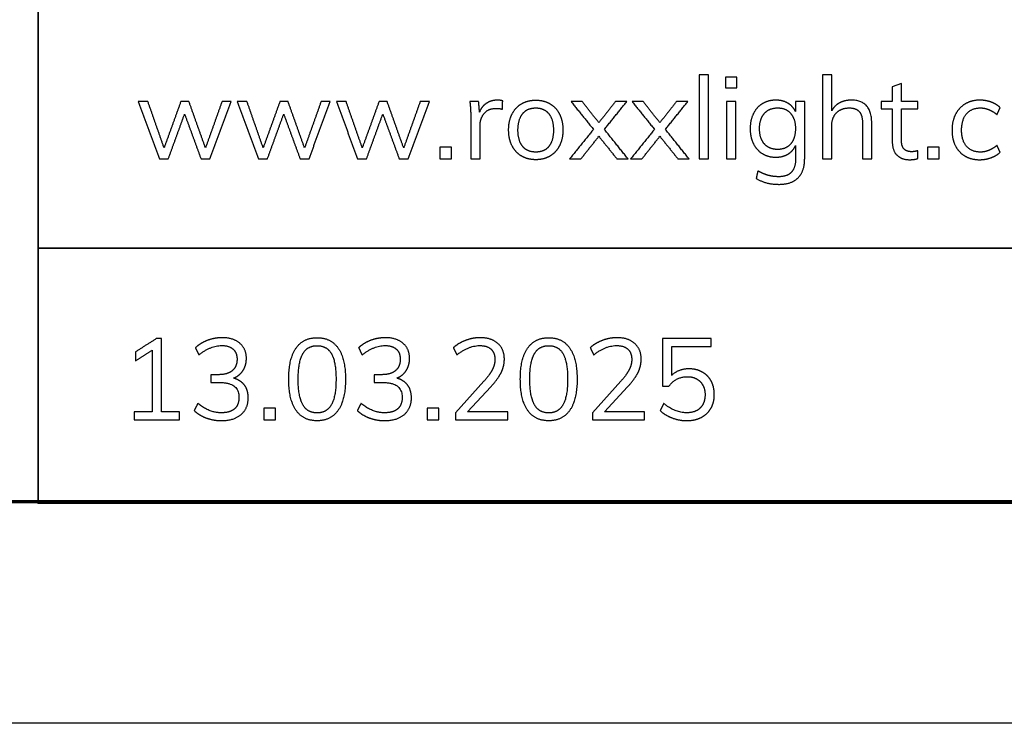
# Model space of a CAD drawing. Header units: millimetres. Extents: x 4946 to 6276, y -4769 to -3439.
# Tile 60 of 195: x 6081 to 6148, y -4769 to -4722. Entities that reach past the tile are written whole.
import ezdxf

# ---------------------------------------------------------------- set-up
doc = ezdxf.new("R2010")
doc.units = ezdxf.units.MM
doc.layers.add('ROXX_NEOmini_FIXTURE', color=7, linetype='Continuous', true_color=0x000000)

msp = doc.modelspace()

# ---------------------------------------------------------------- linework, layer by layer
at = {"layer": 'ROXX_NEOmini_FIXTURE'}
for p, q in [((6140.698, -4725.862), (6140.073, -4726.086)), ((6140.698, -4727.083), (6140.698, -4725.862)), ((6140.073, -4726.086), (6140.073, -4727.083)), ((6134.14, -4727.083), (6133.514, -4727.083)), ((6133.514, -4727.083), (6133.514, -4727.755)), ((6134.14, -4730.938), (6134.14, -4727.083)), ((6140.073, -4727.083), (6139.316, -4727.083)), ((6139.316, -4727.083), (6139.316, -4727.577)), ((6141.811, -4727.083), (6140.698, -4727.083)), ((6141.811, -4727.577), (6141.811, -4727.083)), ((6139.316, -4727.577), (6140.073, -4727.577)), ((6140.073, -4727.577), (6140.073, -4729.787)), ((6140.698, -4729.702), (6140.698, -4727.577)), ((6140.698, -4727.577), (6141.811, -4727.577)), ((6112.415, -4746.028), (6110.492, -4748.16)), ((6111.31, -4748.106), (6112.878, -4746.406)), ((6121.685, -4746.028), (6119.761, -4748.16)), ((6120.58, -4748.106), (6122.148, -4746.406)), ((6110.492, -4748.16), (6110.492, -4748.639)), ((6114.029, -4748.106), (6111.31, -4748.106)), ((6114.029, -4748.639), (6114.029, -4748.106)), ((6119.761, -4748.16), (6119.761, -4748.639)), ((6123.299, -4748.106), (6120.58, -4748.106)), ((6123.299, -4748.639), (6123.299, -4748.106)), ((6110.492, -4748.639), (6114.029, -4748.639)), ((6119.761, -4748.639), (6123.299, -4748.639))]:
    msp.add_line(p, q, dxfattribs=at)
msp.add_lwpolyline([(6275.736, -4769.188), (4945.736, -4769.188), (4945.736, -3439.188), (6275.736, -3439.188)], close=True, dxfattribs=at)
at = {"layer": 'ROXX_NEOmini_FIXTURE', "color": 250, "lineweight": 70, "true_color": 0x1a171b}
msp.add_lwpolyline([(6260.736, -4754.188), (4960.736, -4754.188), (4960.736, -3454.188), (6260.736, -3454.188)], close=True, dxfattribs=at)
at = {"layer": 'ROXX_NEOmini_FIXTURE', "color": 18, "lineweight": 35, "true_color": 0x000000}
msp.add_lwpolyline([(6260.757, -4675.623), (6082.215, -4675.623), (6082.215, -4754.285), (6260.757, -4754.285)], close=True, dxfattribs=at)
msp.add_lwpolyline([(6082.215, -4737.01), (6260.757, -4737.01)], dxfattribs=at)
at = {"layer": 'ROXX_NEOmini_FIXTURE'}
for points in [[(6127.628, -4725.283), (6127.315, -4725.283), (6127.002, -4725.283)], [(6127.002, -4725.283), (6127.002, -4728.126), (6127.002, -4730.968)], [(6127.628, -4730.968), (6127.628, -4728.126), (6127.628, -4725.283)], [(6128.779, -4725.438), (6128.779, -4725.793), (6128.779, -4726.148)], [(6129.544, -4725.438), (6129.162, -4725.438), (6128.779, -4725.438)], [(6129.544, -4726.148), (6129.544, -4725.793), (6129.544, -4725.438)], [(6135.971, -4725.283), (6135.658, -4725.283), (6135.345, -4725.283)], [(6135.345, -4725.283), (6135.345, -4728.126), (6135.345, -4730.968)], [(6135.971, -4727.716), (6135.971, -4726.5), (6135.971, -4725.283)], [(6128.779, -4726.148), (6129.162, -4726.148), (6129.544, -4726.148)], [(6089.652, -4727.083), (6089.323, -4727.083), (6088.995, -4727.083)], [(6088.995, -4727.083), (6089.713, -4729.026), (6090.432, -4730.968)], [(6090.749, -4730.219), (6090.2, -4728.651), (6089.652, -4727.083)], [(6091.884, -4727.083), (6091.316, -4728.651), (6090.749, -4730.219)], [(6092.433, -4727.083), (6092.158, -4727.083), (6091.884, -4727.083)], [(6093.553, -4730.227), (6092.993, -4728.655), (6092.433, -4727.083)], [(6094.673, -4727.083), (6094.113, -4728.655), (6093.553, -4730.227)], [(6093.854, -4730.968), (6094.572, -4729.026), (6095.291, -4727.083)], [(6095.291, -4727.083), (6094.982, -4727.083), (6094.673, -4727.083)], [(6096.364, -4727.083), (6096.036, -4727.083), (6095.708, -4727.083)], [(6095.708, -4727.083), (6096.426, -4729.026), (6097.145, -4730.968)], [(6097.461, -4730.219), (6096.913, -4728.651), (6096.364, -4727.083)], [(6098.597, -4727.083), (6098.029, -4728.651), (6097.461, -4730.219)], [(6099.145, -4727.083), (6098.871, -4727.083), (6098.597, -4727.083)], [(6100.265, -4730.227), (6099.705, -4728.655), (6099.145, -4727.083)], [(6101.385, -4727.083), (6100.825, -4728.655), (6100.265, -4730.227)], [(6100.567, -4730.968), (6101.285, -4729.026), (6102.003, -4727.083)], [(6102.003, -4727.083), (6101.694, -4727.083), (6101.385, -4727.083)], [(6103.077, -4727.083), (6102.749, -4727.083), (6102.421, -4727.083)], [(6102.421, -4727.083), (6103.139, -4729.026), (6103.857, -4730.968)], [(6104.174, -4730.219), (6103.626, -4728.651), (6103.077, -4727.083)], [(6105.31, -4727.083), (6104.742, -4728.651), (6104.174, -4730.219)], [(6105.858, -4727.083), (6105.584, -4727.083), (6105.31, -4727.083)], [(6106.978, -4730.227), (6106.418, -4728.655), (6105.858, -4727.083)], [(6108.098, -4727.083), (6107.538, -4728.655), (6106.978, -4730.227)], [(6107.279, -4730.968), (6107.998, -4729.026), (6108.716, -4727.083)], [(6108.716, -4727.083), (6108.407, -4727.083), (6108.098, -4727.083)], [(6112.055, -4727.083), (6111.758, -4727.083), (6111.46, -4727.083)], [(6111.46, -4727.083), (6111.522, -4727.57), (6111.522, -4728.172)], [(6112.117, -4727.801), (6112.086, -4727.442), (6112.055, -4727.083)], [(6113.685, -4727.037), (6113.523, -4726.99), (6113.33, -4726.99)], [(6113.67, -4727.608), (6113.677, -4727.322), (6113.685, -4727.037)], [(6119.069, -4727.083), (6118.691, -4727.083), (6118.312, -4727.083)], [(6118.312, -4727.083), (6119.073, -4728.025), (6119.834, -4728.968)], [(6120.197, -4728.512), (6119.633, -4727.797), (6119.069, -4727.083)], [(6121.325, -4727.083), (6120.761, -4727.797), (6120.197, -4728.512)], [(6120.575, -4728.968), (6121.333, -4728.025), (6122.09, -4727.083)], [(6122.09, -4727.083), (6121.707, -4727.083), (6121.325, -4727.083)], [(6123.202, -4727.083), (6122.823, -4727.083), (6122.445, -4727.083)], [(6122.445, -4727.083), (6123.206, -4728.025), (6123.967, -4728.968)], [(6124.33, -4728.512), (6123.766, -4727.797), (6123.202, -4727.083)], [(6125.458, -4727.083), (6124.894, -4727.797), (6124.33, -4728.512)], [(6124.708, -4728.968), (6125.465, -4728.025), (6126.222, -4727.083)], [(6126.222, -4727.083), (6125.84, -4727.083), (6125.458, -4727.083)], [(6129.467, -4727.083), (6129.154, -4727.083), (6128.841, -4727.083)], [(6128.841, -4727.083), (6128.841, -4729.026), (6128.841, -4730.968)], [(6129.467, -4730.968), (6129.467, -4729.026), (6129.467, -4727.083)], [(6138.682, -4728.527), (6138.682, -4726.99), (6137.284, -4726.99)], [(6147.172, -4727.964), (6147.276, -4727.732), (6147.38, -4727.5)], [(6091.034, -4730.968), (6091.587, -4729.451), (6092.139, -4727.933)], [(6092.139, -4727.933), (6092.695, -4729.451), (6093.251, -4730.968)], [(6097.747, -4730.968), (6098.299, -4729.451), (6098.852, -4727.933)], [(6098.852, -4727.933), (6099.408, -4729.451), (6099.964, -4730.968)], [(6104.46, -4730.968), (6105.012, -4729.451), (6105.565, -4727.933)], [(6105.565, -4727.933), (6106.121, -4729.451), (6106.677, -4730.968)], [(6111.522, -4728.172), (6111.522, -4729.57), (6111.522, -4730.968)], [(6138.057, -4728.558), (6138.057, -4729.763), (6138.057, -4730.968)], [(6138.682, -4730.968), (6138.682, -4729.748), (6138.682, -4728.527)], [(6112.148, -4730.968), (6112.148, -4729.86), (6112.148, -4728.752)], [(6119.834, -4728.968), (6119.027, -4729.968), (6118.219, -4730.968)], [(6122.175, -4730.968), (6121.375, -4729.968), (6120.575, -4728.968)], [(6123.967, -4728.968), (6123.159, -4729.968), (6122.352, -4730.968)], [(6126.307, -4730.968), (6125.508, -4729.968), (6124.708, -4728.968)], [(6135.971, -4730.968), (6135.971, -4729.856), (6135.971, -4728.744)], [(6118.984, -4730.968), (6119.591, -4730.204), (6120.197, -4729.439)], [(6120.197, -4729.439), (6120.811, -4730.204), (6121.425, -4730.968)], [(6123.117, -4730.968), (6123.723, -4730.204), (6124.33, -4729.439)], [(6124.33, -4729.439), (6124.944, -4730.204), (6125.558, -4730.968)], [(6109.419, -4730.173), (6109.419, -4730.571), (6109.419, -4730.968)], [(6110.215, -4730.173), (6109.817, -4730.173), (6109.419, -4730.173)], [(6110.215, -4730.968), (6110.215, -4730.571), (6110.215, -4730.173)], [(6133.522, -4730.072), (6133.522, -4730.532), (6133.522, -4730.992)], [(6141.795, -4730.945), (6141.795, -4730.679), (6141.795, -4730.412)], [(6142.46, -4730.173), (6142.46, -4730.571), (6142.46, -4730.968)], [(6143.255, -4730.173), (6142.857, -4730.173), (6142.46, -4730.173)], [(6143.255, -4730.968), (6143.255, -4730.571), (6143.255, -4730.173)], [(6147.38, -4730.52), (6147.276, -4730.289), (6147.172, -4730.057)], [(6090.432, -4730.968), (6090.733, -4730.968), (6091.034, -4730.968)], [(6093.251, -4730.968), (6093.553, -4730.968), (6093.854, -4730.968)], [(6097.145, -4730.968), (6097.446, -4730.968), (6097.747, -4730.968)], [(6099.964, -4730.968), (6100.265, -4730.968), (6100.567, -4730.968)], [(6103.857, -4730.968), (6104.159, -4730.968), (6104.46, -4730.968)], [(6106.677, -4730.968), (6106.978, -4730.968), (6107.279, -4730.968)], [(6109.419, -4730.968), (6109.817, -4730.968), (6110.215, -4730.968)], [(6111.522, -4730.968), (6111.835, -4730.968), (6112.148, -4730.968)], [(6118.219, -4730.968), (6118.602, -4730.968), (6118.984, -4730.968)], [(6121.425, -4730.968), (6121.8, -4730.968), (6122.175, -4730.968)], [(6122.352, -4730.968), (6122.735, -4730.968), (6123.117, -4730.968)], [(6125.558, -4730.968), (6125.933, -4730.968), (6126.307, -4730.968)], [(6127.002, -4730.968), (6127.315, -4730.968), (6127.628, -4730.968)], [(6128.841, -4730.968), (6129.154, -4730.968), (6129.467, -4730.968)], [(6135.345, -4730.968), (6135.658, -4730.968), (6135.971, -4730.968)], [(6138.057, -4730.968), (6138.369, -4730.968), (6138.682, -4730.968)], [(6142.46, -4730.968), (6142.857, -4730.968), (6143.255, -4730.968)], [(6130.965, -4731.78), (6130.911, -4732.035), (6130.857, -4732.289)], [(6090.222, -4743.139), (6089.519, -4743.587), (6088.816, -4744.035)], [(6090.585, -4743.139), (6090.403, -4743.139), (6090.222, -4743.139)], [(6090.585, -4748.106), (6090.585, -4745.622), (6090.585, -4743.139)], [(6127.803, -4743.139), (6126.153, -4743.139), (6124.504, -4743.139)], [(6124.504, -4743.139), (6124.504, -4744.75), (6124.504, -4746.36)], [(6127.803, -4743.664), (6127.803, -4743.402), (6127.803, -4743.139)], [(6088.816, -4744.645), (6089.38, -4744.286), (6089.944, -4743.927)], [(6089.944, -4743.927), (6089.944, -4746.016), (6089.944, -4748.106)], [(6092.871, -4743.757), (6092.991, -4744), (6093.111, -4744.244)], [(6103.926, -4743.757), (6104.045, -4744), (6104.165, -4744.244)], [(6110.345, -4743.757), (6110.465, -4744), (6110.584, -4744.244)], [(6119.614, -4743.757), (6119.734, -4744), (6119.854, -4744.244)], [(6125.138, -4745.626), (6125.138, -4744.645), (6125.138, -4743.664)], [(6125.138, -4743.664), (6126.47, -4743.664), (6127.803, -4743.664)], [(6088.816, -4744.035), (6088.816, -4744.34), (6088.816, -4744.645)], [(6126.304, -4745.186), (6125.593, -4745.186), (6125.138, -4745.626)], [(6094.432, -4745.58), (6094.177, -4745.58), (6093.922, -4745.58)], [(6093.922, -4745.58), (6093.922, -4745.846), (6093.922, -4746.113)], [(6105.486, -4745.58), (6105.231, -4745.58), (6104.976, -4745.58)], [(6104.976, -4745.58), (6104.976, -4745.846), (6104.976, -4746.113)], [(6093.922, -4746.113), (6094.239, -4746.113), (6094.555, -4746.113)], [(6104.976, -4746.113), (6105.293, -4746.113), (6105.61, -4746.113)], [(6124.504, -4746.36), (6124.724, -4746.36), (6124.944, -4746.36)], [(6093.034, -4747.527), (6092.91, -4747.77), (6092.786, -4748.013)], [(6097.506, -4747.843), (6097.506, -4748.241), (6097.506, -4748.639)], [(6098.302, -4747.843), (6097.904, -4747.843), (6097.506, -4747.843)], [(6098.302, -4748.639), (6098.302, -4748.241), (6098.302, -4747.843)], [(6104.088, -4747.527), (6103.964, -4747.77), (6103.841, -4748.013)], [(6108.56, -4747.843), (6108.56, -4748.241), (6108.56, -4748.639)], [(6109.356, -4747.843), (6108.958, -4747.843), (6108.56, -4747.843)], [(6109.356, -4748.639), (6109.356, -4748.241), (6109.356, -4747.843)], [(6124.589, -4747.527), (6124.469, -4747.77), (6124.35, -4748.013)], [(6089.944, -4748.106), (6089.337, -4748.106), (6088.731, -4748.106)], [(6088.731, -4748.106), (6088.731, -4748.372), (6088.731, -4748.639)], [(6091.798, -4748.106), (6091.191, -4748.106), (6090.585, -4748.106)], [(6091.798, -4748.639), (6091.798, -4748.372), (6091.798, -4748.106)], [(6088.731, -4748.639), (6090.264, -4748.639), (6091.798, -4748.639)], [(6097.506, -4748.639), (6097.904, -4748.639), (6098.302, -4748.639)], [(6108.56, -4748.639), (6108.958, -4748.639), (6109.356, -4748.639)]]:
    msp.add_open_spline(points, degree=2, dxfattribs=at)
for points, knots in [([(6113.33, -4726.99), (6112.913, -4726.99), (6112.588, -4727.199), (6112.264, -4727.407), (6112.117, -4727.801)], [-15, -15, -15, -14, -14, -13, -13, -13]), ([(6115.925, -4731.023), (6116.474, -4731.023), (6116.891, -4730.775), (6117.308, -4730.528), (6117.536, -4730.072), (6117.764, -4729.617), (6117.764, -4729.006), (6117.764, -4728.396), (6117.536, -4727.94), (6117.308, -4727.485), (6116.891, -4727.237), (6116.474, -4726.99), (6115.925, -4726.99), (6115.377, -4726.99), (6114.96, -4727.237), (6114.542, -4727.485), (6114.315, -4727.94), (6114.087, -4728.396), (6114.087, -4729.006), (6114.087, -4729.617), (6114.315, -4730.072), (6114.542, -4730.528), (6114.96, -4730.775), (6115.377, -4731.023), (6115.925, -4731.023)], [-12, -12, -12, -11, -11, -10, -10, -9, -9, -8, -8, -7, -7, -6, -6, -5, -5, -4, -4, -3, -3, -2, -2, -1, -1, 0, 0, 0]), ([(6133.514, -4727.755), (6133.337, -4727.392), (6132.993, -4727.191), (6132.649, -4726.99), (6132.186, -4726.99), (6131.676, -4726.99), (6131.278, -4727.23), (6130.88, -4727.469), (6130.664, -4727.91), (6130.448, -4728.35), (6130.448, -4728.921), (6130.448, -4729.493), (6130.664, -4729.933), (6130.88, -4730.374), (6131.278, -4730.613), (6131.676, -4730.853), (6132.186, -4730.853), (6132.657, -4730.853), (6133.001, -4730.648), (6133.344, -4730.443), (6133.522, -4730.072)], [-22, -22, -22, -21, -21, -20, -20, -19, -19, -18, -18, -17, -17, -16, -16, -15, -15, -14, -14, -13, -13, -12, -12, -12]), ([(6137.284, -4726.99), (6136.844, -4726.99), (6136.5, -4727.176), (6136.156, -4727.361), (6135.971, -4727.716)], [-17, -17, -17, -16, -16, -15, -15, -15]), ([(6147.38, -4727.5), (6147.141, -4727.261), (6146.774, -4727.125), (6146.407, -4726.99), (6146.013, -4726.99), (6145.441, -4726.99), (6145.013, -4727.245), (6144.584, -4727.5), (6144.352, -4727.96), (6144.12, -4728.419), (6144.12, -4729.022), (6144.12, -4729.624), (6144.348, -4730.076), (6144.576, -4730.528), (6144.997, -4730.775), (6145.418, -4731.023), (6145.982, -4731.023)], [-10, -10, -10, -9, -9, -8, -8, -7, -7, -6, -6, -5, -5, -4, -4, -3, -3, -2, -2, -2]), ([(6112.148, -4728.752), (6112.148, -4728.249), (6112.422, -4727.898), (6112.696, -4727.546), (6113.26, -4727.546), (6113.492, -4727.546), (6113.67, -4727.608)], [-7, -7, -7, -6, -6, -5, -5, -4, -4, -4]), ([(6115.925, -4730.505), (6116.505, -4730.505), (6116.814, -4730.123), (6117.123, -4729.74), (6117.123, -4729.006), (6117.123, -4728.296), (6116.806, -4727.906), (6116.489, -4727.516), (6115.925, -4727.516), (6115.354, -4727.516), (6115.037, -4727.906), (6114.72, -4728.296), (6114.72, -4729.006), (6114.72, -4729.74), (6115.033, -4730.123), (6115.346, -4730.505), (6115.925, -4730.505)], [0, 0, 0, 1, 1, 2, 2, 3, 3, 4, 4, 5, 5, 6, 6, 7, 7, 8, 8, 8]), ([(6132.309, -4730.327), (6132.873, -4730.327), (6133.194, -4729.953), (6133.514, -4729.578), (6133.514, -4728.921), (6133.514, -4728.265), (6133.194, -4727.89), (6132.873, -4727.516), (6132.309, -4727.516), (6131.738, -4727.516), (6131.409, -4727.89), (6131.081, -4728.265), (6131.081, -4728.921), (6131.081, -4729.578), (6131.409, -4729.953), (6131.738, -4730.327), (6132.309, -4730.327)], [0, 0, 0, 1, 1, 2, 2, 3, 3, 4, 4, 5, 5, 6, 6, 7, 7, 8, 8, 8]), ([(6135.971, -4728.744), (6135.971, -4728.18), (6136.295, -4727.848), (6136.62, -4727.516), (6137.16, -4727.516), (6137.624, -4727.516), (6137.84, -4727.767), (6138.057, -4728.018), (6138.057, -4728.558)], [-10, -10, -10, -9, -9, -8, -8, -7, -7, -6, -6, -6]), ([(6147.172, -4730.057), (6146.878, -4730.289), (6146.604, -4730.397), (6146.33, -4730.505), (6146.044, -4730.505), (6145.441, -4730.505), (6145.105, -4730.115), (6144.769, -4729.725), (6144.769, -4729.022), (6144.769, -4728.311), (6145.109, -4727.913), (6145.449, -4727.516), (6146.044, -4727.516), (6146.33, -4727.516), (6146.604, -4727.624), (6146.878, -4727.732), (6147.172, -4727.964)], [-19, -19, -19, -18, -18, -17, -17, -16, -16, -15, -15, -14, -14, -13, -13, -12, -12, -11, -11, -11]), ([(6140.073, -4729.787), (6140.073, -4730.397), (6140.386, -4730.71), (6140.698, -4731.023), (6141.255, -4731.023), (6141.556, -4731.023), (6141.795, -4730.945)], [-21, -21, -21, -20, -20, -19, -19, -18, -18, -18]), ([(6141.795, -4730.412), (6141.594, -4730.482), (6141.378, -4730.482), (6141.054, -4730.482), (6140.876, -4730.308), (6140.698, -4730.134), (6140.698, -4729.702)], [-17, -17, -17, -16, -16, -15, -15, -14, -14, -14]), ([(6145.982, -4731.023), (6146.384, -4731.023), (6146.758, -4730.887), (6147.133, -4730.752), (6147.38, -4730.52)], [-22, -22, -22, -21, -21, -20, -20, -20]), ([(6130.857, -4732.289), (6131.498, -4732.691), (6132.387, -4732.691), (6133.252, -4732.691), (6133.696, -4732.247), (6134.14, -4731.803), (6134.14, -4730.938)], [-6, -6, -6, -5, -5, -4, -4, -3, -3, -3]), ([(6133.522, -4730.992), (6133.522, -4731.579), (6133.236, -4731.876), (6132.95, -4732.174), (6132.387, -4732.174), (6131.993, -4732.174), (6131.664, -4732.081), (6131.336, -4731.988), (6130.965, -4731.78)], [-11, -11, -11, -10, -10, -9, -9, -8, -8, -7, -7, -7]), ([(6095.452, -4745.812), (6095.861, -4745.657), (6096.093, -4745.302), (6096.324, -4744.947), (6096.324, -4744.475), (6096.324, -4743.834), (6095.88, -4743.456), (6095.436, -4743.077), (6094.694, -4743.077), (6094.169, -4743.077), (6093.686, -4743.259), (6093.204, -4743.44), (6092.871, -4743.757)], [-32, -32, -32, -31, -31, -30, -30, -29, -29, -28, -28, -27, -27, -26, -26, -26]), ([(6101.114, -4748.701), (6102.056, -4748.701), (6102.547, -4747.982), (6103.037, -4747.264), (6103.037, -4745.881), (6103.037, -4744.506), (6102.547, -4743.792), (6102.056, -4743.077), (6101.114, -4743.077), (6100.171, -4743.077), (6099.681, -4743.792), (6099.19, -4744.506), (6099.19, -4745.889), (6099.19, -4747.272), (6099.681, -4747.986), (6100.171, -4748.701), (6101.114, -4748.701)], [-8, -8, -8, -7, -7, -6, -6, -5, -5, -4, -4, -3, -3, -2, -2, -1, -1, 0, 0, 0]), ([(6106.506, -4745.812), (6106.915, -4745.657), (6107.147, -4745.302), (6107.378, -4744.947), (6107.378, -4744.475), (6107.378, -4743.834), (6106.934, -4743.456), (6106.49, -4743.077), (6105.749, -4743.077), (6105.223, -4743.077), (6104.74, -4743.259), (6104.258, -4743.44), (6103.926, -4743.757)], [-32, -32, -32, -31, -31, -30, -30, -29, -29, -28, -28, -27, -27, -26, -26, -26]), ([(6112.878, -4746.406), (6113.373, -4745.866), (6113.585, -4745.429), (6113.798, -4744.993), (6113.798, -4744.522), (6113.798, -4743.857), (6113.357, -4743.467), (6112.917, -4743.077), (6112.16, -4743.077), (6111.658, -4743.077), (6111.164, -4743.263), (6110.669, -4743.448), (6110.345, -4743.757)], [-24, -24, -24, -23, -23, -22, -22, -21, -21, -20, -20, -19, -19, -18, -18, -18]), ([(6116.803, -4748.701), (6117.745, -4748.701), (6118.236, -4747.982), (6118.726, -4747.264), (6118.726, -4745.881), (6118.726, -4744.506), (6118.236, -4743.792), (6117.745, -4743.077), (6116.803, -4743.077), (6115.86, -4743.077), (6115.37, -4743.792), (6114.879, -4744.506), (6114.879, -4745.889), (6114.879, -4747.272), (6115.37, -4747.986), (6115.86, -4748.701), (6116.803, -4748.701)], [-8, -8, -8, -7, -7, -6, -6, -5, -5, -4, -4, -3, -3, -2, -2, -1, -1, 0, 0, 0]), ([(6122.148, -4746.406), (6122.643, -4745.866), (6122.855, -4745.429), (6123.067, -4744.993), (6123.067, -4744.522), (6123.067, -4743.857), (6122.627, -4743.467), (6122.187, -4743.077), (6121.43, -4743.077), (6120.928, -4743.077), (6120.433, -4743.263), (6119.939, -4743.448), (6119.614, -4743.757)], [-24, -24, -24, -23, -23, -22, -22, -21, -21, -20, -20, -19, -19, -18, -18, -18]), ([(6093.111, -4744.244), (6093.883, -4743.61), (6094.671, -4743.61), (6095.158, -4743.61), (6095.424, -4743.85), (6095.691, -4744.089), (6095.691, -4744.537), (6095.691, -4745.039), (6095.367, -4745.31), (6095.042, -4745.58), (6094.432, -4745.58)], [-25, -25, -25, -24, -24, -23, -23, -22, -22, -21, -21, -20, -20, -20]), ([(6101.114, -4748.168), (6101.77, -4748.168), (6102.083, -4747.612), (6102.396, -4747.055), (6102.396, -4745.881), (6102.396, -4744.715), (6102.087, -4744.166), (6101.778, -4743.618), (6101.114, -4743.618), (6100.457, -4743.618), (6100.144, -4744.166), (6099.831, -4744.715), (6099.831, -4745.881), (6099.831, -4747.048), (6100.144, -4747.608), (6100.457, -4748.168), (6101.114, -4748.168)], [0, 0, 0, 1, 1, 2, 2, 3, 3, 4, 4, 5, 5, 6, 6, 7, 7, 8, 8, 8]), ([(6104.165, -4744.244), (6104.937, -4743.61), (6105.725, -4743.61), (6106.212, -4743.61), (6106.479, -4743.85), (6106.745, -4744.089), (6106.745, -4744.537), (6106.745, -4745.039), (6106.421, -4745.31), (6106.096, -4745.58), (6105.486, -4745.58)], [-25, -25, -25, -24, -24, -23, -23, -22, -22, -21, -21, -20, -20, -20]), ([(6110.584, -4744.244), (6111.357, -4743.61), (6112.145, -4743.61), (6112.631, -4743.61), (6112.894, -4743.853), (6113.157, -4744.097), (6113.157, -4744.553), (6113.157, -4744.9), (6112.979, -4745.248), (6112.801, -4745.595), (6112.415, -4746.028)], [-17, -17, -17, -16, -16, -15, -15, -14, -14, -13, -13, -12, -12, -12]), ([(6116.803, -4748.168), (6117.459, -4748.168), (6117.772, -4747.612), (6118.085, -4747.055), (6118.085, -4745.881), (6118.085, -4744.715), (6117.776, -4744.166), (6117.467, -4743.618), (6116.803, -4743.618), (6116.146, -4743.618), (6115.833, -4744.166), (6115.52, -4744.715), (6115.52, -4745.881), (6115.52, -4747.048), (6115.833, -4747.608), (6116.146, -4748.168), (6116.803, -4748.168)], [0, 0, 0, 1, 1, 2, 2, 3, 3, 4, 4, 5, 5, 6, 6, 7, 7, 8, 8, 8]), ([(6119.854, -4744.244), (6120.626, -4743.61), (6121.414, -4743.61), (6121.901, -4743.61), (6122.164, -4743.853), (6122.426, -4744.097), (6122.426, -4744.553), (6122.426, -4744.9), (6122.249, -4745.248), (6122.071, -4745.595), (6121.685, -4746.028)], [-17, -17, -17, -16, -16, -15, -15, -14, -14, -13, -13, -12, -12, -12]), ([(6124.35, -4748.013), (6124.682, -4748.33), (6125.169, -4748.511), (6125.655, -4748.693), (6126.157, -4748.693), (6126.721, -4748.693), (6127.142, -4748.473), (6127.563, -4748.253), (6127.791, -4747.851), (6128.019, -4747.449), (6128.019, -4746.932), (6128.019, -4746.414), (6127.81, -4746.02), (6127.602, -4745.626), (6127.212, -4745.406), (6126.822, -4745.186), (6126.304, -4745.186)], [-9, -9, -9, -8, -8, -7, -7, -6, -6, -5, -5, -4, -4, -3, -3, -2, -2, -1, -1, -1]), ([(6092.786, -4748.013), (6093.126, -4748.338), (6093.617, -4748.515), (6094.107, -4748.693), (6094.64, -4748.693), (6095.475, -4748.693), (6095.961, -4748.28), (6096.448, -4747.866), (6096.448, -4747.148), (6096.448, -4746.63), (6096.193, -4746.291), (6095.938, -4745.951), (6095.452, -4745.812)], [-12, -12, -12, -11, -11, -10, -10, -9, -9, -8, -8, -7, -7, -6, -6, -6]), ([(6103.841, -4748.013), (6104.18, -4748.338), (6104.671, -4748.515), (6105.161, -4748.693), (6105.694, -4748.693), (6106.529, -4748.693), (6107.015, -4748.28), (6107.502, -4747.866), (6107.502, -4747.148), (6107.502, -4746.63), (6107.247, -4746.291), (6106.992, -4745.951), (6106.506, -4745.812)], [-12, -12, -12, -11, -11, -10, -10, -9, -9, -8, -8, -7, -7, -6, -6, -6]), ([(6124.944, -4746.36), (6125.416, -4745.719), (6126.204, -4745.719), (6126.744, -4745.719), (6127.069, -4746.055), (6127.393, -4746.391), (6127.393, -4746.939), (6127.393, -4747.503), (6127.065, -4747.832), (6126.737, -4748.16), (6126.157, -4748.16), (6125.354, -4748.16), (6124.589, -4747.527)], [-16, -16, -16, -15, -15, -14, -14, -13, -13, -12, -12, -11, -11, -10, -10, -10]), ([(6094.555, -4746.113), (6095.822, -4746.113), (6095.822, -4747.125), (6095.822, -4747.635), (6095.517, -4747.897), (6095.212, -4748.16), (6094.625, -4748.16), (6093.798, -4748.16), (6093.034, -4747.527)], [-17, -17, -17, -16, -16, -15, -15, -14, -14, -13, -13, -13]), ([(6105.61, -4746.113), (6106.876, -4746.113), (6106.876, -4747.125), (6106.876, -4747.635), (6106.571, -4747.897), (6106.266, -4748.16), (6105.679, -4748.16), (6104.852, -4748.16), (6104.088, -4747.527)], [-17, -17, -17, -16, -16, -15, -15, -14, -14, -13, -13, -13])]:
    msp.add_open_spline(points, degree=2, knots=knots, dxfattribs=at)

doc.saveas('drawing.dxf')
